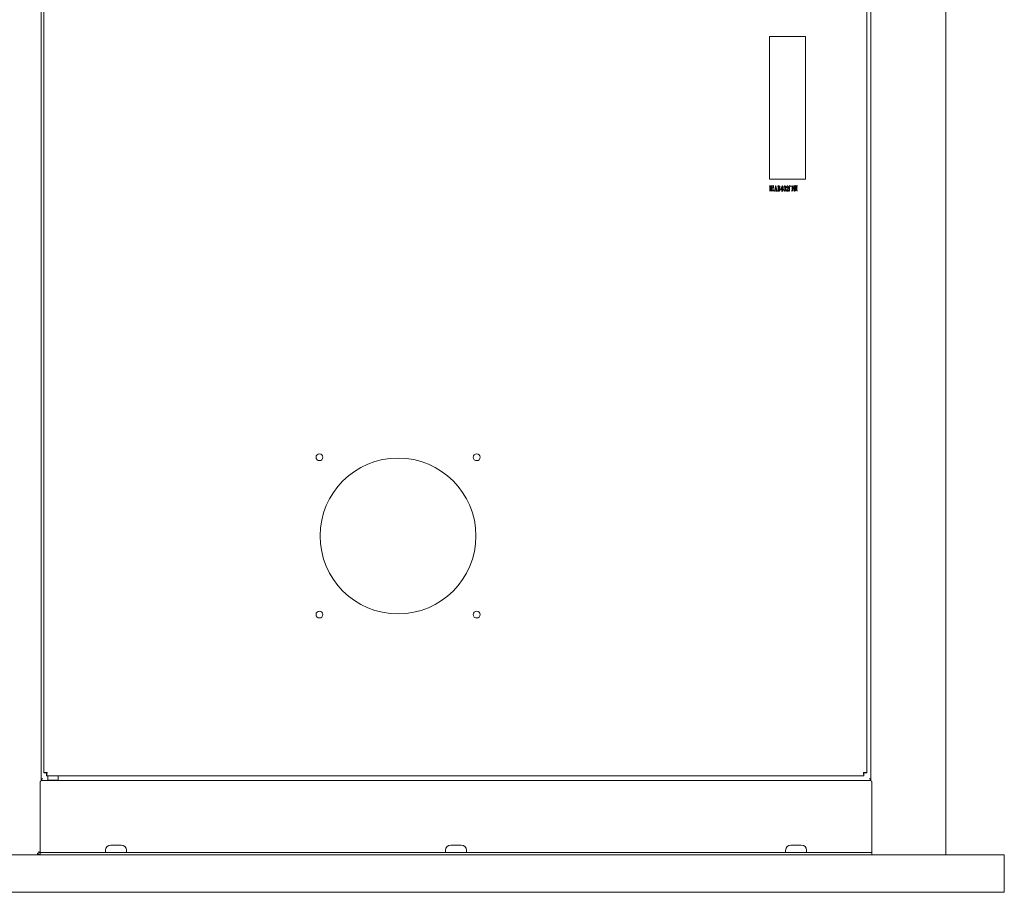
# Model space of a CAD drawing. Header units: millimetres. Extents: x 25069 to 61396, y 8621 to 21558.
# Tile 109 of 256: x 33497 to 34155, y 9423 to 10006. Entities that reach past the tile are written whole.
import ezdxf

# ---------------------------------------------------------------- set-up
doc = ezdxf.new("R2010")
doc.units = ezdxf.units.MM
doc.layers.add('200', color=7, linetype='Continuous', true_color=0xffffff)

msp = doc.modelspace()

# ---------------------------------------------------------------- linework, layer by layer
at = {"layer": '200', "color": 7, "linetype": 'Continuous', "lineweight": 13}
for p, q in [((33511.644, 10483.147), (33511.644, 9497.728)), ((33513.444, 10479.44), (33513.444, 9502.955)), ((34115.644, 10260.775), (34115.644, 9448.247)), ((34062.844, 9502.955), (34062.844, 10235.827)), ((34065.644, 9497.747), (33511.644, 9497.747)), ((33511.644, 9497.747), (34065.644, 9497.747)), ((33515.352, 9501.047), (34060.936, 9501.047)), ((33511.144, 9449.747), (33516.312, 9449.747)), ((34060.976, 9449.747), (34066.144, 9449.747)), ((34066.144, 9449.747), (34066.144, 9448.247)), ((34154.644, 9423.247), (34154.644, 9448.247))]:
    msp.add_line(p, q, dxfattribs=at)
at = {"layer": '200', "color": 7, "linetype": 'Continuous', "lineweight": 18}
for p, q in [((33511.644, 10483.147), (33511.644, 9497.729)), ((33513.444, 10479.44), (33513.444, 9502.954)), ((34115.644, 10260.776), (34115.644, 9448.247)), ((34062.844, 9502.954), (34062.844, 10235.826)), ((34065.644, 10237.71), (34065.644, 9497.729)), ((33997.844, 9899.247), (33997.844, 9994.247)), ((33997.844, 9994.247), (34021.844, 9994.247)), ((34021.844, 9994.247), (34021.844, 9899.247)), ((34021.844, 9899.247), (33997.844, 9899.247)), ((33998.107, 9894.521), (33998.001, 9894.673)), ((33998.001, 9894.673), (33999.189, 9894.673)), ((33998.177, 9894.169), (33998.342, 9894.034)), ((33998.342, 9894.034), (33998.542, 9894.034)), ((33998.342, 9893.933), (33998.342, 9892.791)), ((33998.542, 9893.933), (33998.342, 9893.933)), ((33998.342, 9892.69), (33998.342, 9892.455)), ((33998.342, 9892.455), (33999.189, 9892.455)), ((33999.189, 9892.354), (33998.342, 9892.354)), ((33998.342, 9892.354), (33998.342, 9891.716)), ((33998.542, 9894.572), (33998.389, 9894.572)), ((33998.542, 9894.034), (33998.542, 9894.572)), ((33998.683, 9894.572), (33998.683, 9894.034)), ((33998.848, 9894.572), (33998.683, 9894.572)), ((33998.683, 9894.034), (33998.848, 9894.034)), ((33998.848, 9893.933), (33998.683, 9893.933)), ((33998.848, 9894.034), (33998.848, 9894.572)), ((33998.848, 9893.077), (33998.848, 9893.933)), ((33999.518, 9894.572), (33998.989, 9894.572)), ((33998.989, 9894.572), (33998.989, 9894.034)), ((33998.989, 9894.034), (33999.177, 9894.034)), ((33999.189, 9893.933), (33998.989, 9893.933)), ((33998.989, 9893.933), (33998.989, 9893.161)), ((33999.189, 9892.825), (33999.024, 9892.825)), ((33999.071, 9893.009), (33999.189, 9893.009)), ((33999.177, 9894.034), (33999.259, 9894.185)), ((33999.189, 9894.673), (33999.33, 9894.874)), ((33999.189, 9893.009), (33999.189, 9893.933)), ((33999.189, 9892.455), (33999.189, 9892.825)), ((33999.189, 9891.716), (33999.189, 9892.354)), ((33999.259, 9894.185), (33999.424, 9893.984)), ((33999.33, 9894.874), (33999.518, 9894.572)), ((33999.424, 9893.984), (33999.342, 9893.883)), ((33999.636, 9894.521), (33999.53, 9894.673)), ((33999.53, 9894.673), (34000.353, 9894.673)), ((33999.577, 9893.614), (33999.741, 9893.463)), ((33999.741, 9893.463), (34000.377, 9893.463)), ((34000.377, 9893.362), (33999.741, 9893.362)), ((33999.741, 9893.362), (33999.741, 9891.816)), ((34000.377, 9894.572), (33999.918, 9894.572)), ((34000.353, 9894.673), (34000.435, 9894.824)), ((34000.377, 9893.463), (34000.377, 9894.572)), ((34000.377, 9893.127), (34000.377, 9893.362)), ((34000.541, 9893.228), (34000.377, 9893.127)), ((34000.435, 9894.824), (34000.612, 9894.622)), ((34000.612, 9894.622), (34000.529, 9894.521)), ((34000.553, 9892.337), (34000.612, 9892.337)), ((34001.403, 9891.536), (34001.946, 9894.579)), ((34001.682, 9892.471), (34001.557, 9891.715)), ((34002.308, 9892.471), (34001.682, 9892.471)), ((34002.002, 9894.241), (34001.71, 9892.59)), ((34001.71, 9892.59), (34002.295, 9892.59)), ((34001.946, 9894.579), (34002.155, 9894.679)), ((34002.016, 9894.241), (34002.002, 9894.241)), ((34002.295, 9892.59), (34002.016, 9894.241)), ((34002.155, 9894.679), (34002.684, 9891.536)), ((34002.448, 9891.596), (34002.308, 9892.471)), ((34003.365, 9894.48), (34003.365, 9894.599)), ((34003.365, 9894.599), (34004.173, 9894.599)), ((34003.449, 9894.48), (34003.365, 9894.48)), ((34003.574, 9891.476), (34003.574, 9894.321)), ((34003.797, 9894.321), (34003.797, 9893.088)), ((34003.797, 9893.088), (34004.159, 9893.088)), ((34004.117, 9892.968), (34003.797, 9892.968)), ((34003.797, 9892.968), (34003.797, 9891.476)), ((34004.089, 9894.48), (34003.922, 9894.48)), ((34005.382, 9892.332), (34006.399, 9894.639)), ((34005.382, 9892.232), (34005.382, 9892.332)), ((34006.315, 9892.232), (34005.382, 9892.232)), ((34006.301, 9894.156), (34005.507, 9892.352)), ((34005.507, 9892.352), (34006.315, 9892.352)), ((34006.315, 9894.156), (34006.301, 9894.156)), ((34006.315, 9892.352), (34006.315, 9894.156)), ((34006.315, 9891.576), (34006.315, 9892.232)), ((34006.399, 9894.639), (34006.538, 9894.639)), ((34006.538, 9894.639), (34006.538, 9892.352)), ((34006.538, 9892.352), (34006.914, 9892.352)), ((34006.914, 9892.232), (34006.538, 9892.232)), ((34006.538, 9892.232), (34006.538, 9891.576)), ((34006.914, 9892.352), (34006.914, 9892.232)), ((34010.53, 9892.053), (34010.614, 9892.053)), ((34010.614, 9892.053), (34010.53, 9891.198)), ((34011.058, 9894.303), (34011.34, 9894.101)), ((34011.34, 9894.101), (34011.246, 9893.984)), ((34011.246, 9893.984), (34011.246, 9891.783)), ((34011.269, 9894.975), (34011.293, 9895.009)), ((34012.069, 9894.404), (34011.963, 9894.555)), ((34011.963, 9894.555), (34012.975, 9894.555)), ((34012.998, 9894.454), (34012.351, 9894.454)), ((34012.975, 9894.555), (34013.057, 9894.723)), ((34012.998, 9891.8), (34012.998, 9894.454)), ((34013.057, 9894.723), (34013.269, 9894.505)), ((34013.269, 9894.505), (34013.175, 9894.387)), ((34013.175, 9894.387), (34013.175, 9891.716)), ((34013.748, 9893.144), (34013.713, 9893.177)), ((34013.83, 9892.673), (34013.724, 9892.825)), ((34013.724, 9892.825), (34014.195, 9892.825)), ((34014.195, 9893.497), (34013.971, 9893.497)), ((34014.007, 9893.597), (34014.524, 9893.597)), ((34014.195, 9892.724), (34014.113, 9892.724)), ((34014.195, 9892.825), (34014.195, 9893.497)), ((34014.195, 9891.867), (34014.195, 9892.724)), ((34014.207, 9894.992), (34014.465, 9894.79)), ((34014.901, 9894.152), (34014.207, 9894.152)), ((34014.23, 9894.253), (34014.559, 9894.253)), ((34014.842, 9893.497), (34014.36, 9893.497)), ((34014.36, 9893.497), (34014.36, 9892.825)), ((34014.36, 9892.825), (34014.548, 9892.825)), ((34014.889, 9892.724), (34014.36, 9892.724)), ((34014.36, 9892.724), (34014.36, 9891.816)), ((34014.36, 9891.816), (34014.818, 9892.186)), ((34014.524, 9893.597), (34014.654, 9893.782)), ((34014.548, 9892.825), (34014.701, 9893.009)), ((34014.559, 9894.253), (34014.701, 9894.454)), ((34014.654, 9893.782), (34014.842, 9893.497)), ((34014.701, 9894.454), (34014.901, 9894.152)), ((34014.701, 9893.009), (34014.889, 9892.724)), ((34014.818, 9892.186), (34014.853, 9892.136)), ((34014.901, 9894.723), (34014.924, 9894.773)), ((34014.995, 9893.933), (34015.171, 9893.732)), ((34015.159, 9892.152), (34014.995, 9892.035)), ((34016.018, 9893.631), (34015.159, 9893.631)), ((34015.159, 9893.631), (34015.159, 9892.152)), ((34015.171, 9893.732), (34015.5, 9893.732)), ((34015.489, 9895.025), (34015.771, 9894.857)), ((34015.5, 9893.396), (34015.771, 9893.228)), ((34015.771, 9894.857), (34015.665, 9894.74)), ((34015.665, 9894.74), (34015.665, 9893.732)), ((34015.665, 9893.732), (34015.994, 9893.732)), ((34015.771, 9893.228), (34015.677, 9893.093)), ((34015.83, 9893.933), (34015.783, 9893.967)), ((34015.994, 9893.732), (34016.065, 9893.9)), ((34016.018, 9892.068), (34016.018, 9893.631)), ((34016.182, 9892.186), (34016.018, 9892.068)), ((34016.065, 9893.9), (34016.265, 9893.715)), ((34016.077, 9894.807), (34016.3, 9894.589)), ((34016.265, 9893.715), (34016.171, 9893.597)), ((33998.342, 9891.262), (33998.177, 9891.178)), ((33998.342, 9891.716), (33999.189, 9891.716)), ((33999.189, 9891.615), (33998.342, 9891.615)), ((33998.342, 9891.615), (33998.342, 9891.262)), ((33999.189, 9891.195), (33999.189, 9891.615)), ((33999.353, 9891.312), (33999.189, 9891.195)), ((34000.494, 9891.346), (33999.883, 9891.346)), ((33999.93, 9891.531), (34000.4, 9891.531)), ((34001.209, 9891.198), (34001.209, 9891.317)), ((34001.209, 9891.317), (34001.25, 9891.317)), ((34001.724, 9891.198), (34001.209, 9891.198)), ((34001.682, 9891.317), (34001.724, 9891.317)), ((34001.724, 9891.317), (34001.724, 9891.198)), ((34002.295, 9891.198), (34002.295, 9891.317)), ((34002.295, 9891.317), (34002.35, 9891.317)), ((34002.893, 9891.198), (34002.295, 9891.198)), ((34002.851, 9891.317), (34002.893, 9891.317)), ((34002.893, 9891.317), (34002.893, 9891.198)), ((34003.337, 9891.198), (34003.337, 9891.317)), ((34003.337, 9891.317), (34003.449, 9891.317)), ((34004.214, 9891.198), (34003.337, 9891.198)), ((34003.922, 9891.317), (34004.173, 9891.317)), ((34005.953, 9891.198), (34005.953, 9891.317)), ((34005.953, 9891.317), (34006.106, 9891.317)), ((34006.872, 9891.198), (34005.953, 9891.198)), ((34006.747, 9891.317), (34006.872, 9891.317)), ((34006.872, 9891.317), (34006.872, 9891.198)), ((34009.236, 9891.198), (34009.236, 9891.457)), ((34010.53, 9891.198), (34009.236, 9891.198)), ((34009.389, 9891.496), (34010.21, 9891.496)), ((34011.258, 9891.296), (34011.058, 9891.178)), ((34012.504, 9891.581), (34012.504, 9891.648)), ((34014.277, 9891.363), (34014.136, 9891.615)), ((34014.454, 9891.128), (34014.442, 9891.178)), ((34015.665, 9891.917), (34015.677, 9891.984)), ((34065.644, 9497.747), (33511.644, 9497.747)), ((33514.944, 9502.954), (33513.444, 9502.954)), ((33515.351, 9502.547), (33515.351, 9501.047)), ((33515.351, 9501.047), (34060.937, 9501.047)), ((33516.144, 9501.047), (33516.144, 9498.047)), ((33523.144, 9498.047), (33516.144, 9498.047)), ((33517.144, 9498.047), (33517.144, 9497.747)), ((33522.144, 9497.747), (33522.144, 9498.047)), ((33523.144, 9498.047), (33523.144, 9501.047)), ((34060.937, 9502.547), (34060.937, 9501.047)), ((34061.344, 9502.954), (34062.844, 9502.954)), ((33511.144, 9495.247), (33511.144, 9497.084)), ((33511.144, 9451.247), (33511.144, 9495.247)), ((34066.144, 9497.084), (34066.144, 9495.247)), ((34066.144, 9495.247), (34066.144, 9451.247)), ((33558.144, 9454.747), (33565.144, 9454.747)), ((33785.144, 9454.747), (33792.144, 9454.747)), ((34012.144, 9454.747), (34019.144, 9454.747)), ((34124.644, 9448.247), (32604.644, 9448.247)), ((33509.244, 9449.286), (33509.244, 9448.579)), ((33509.444, 9449.286), (33509.244, 9449.286)), ((33509.244, 9448.579), (33511.144, 9448.579)), ((33510.144, 9449.947), (33510.144, 9450.447)), ((33511.144, 9449.947), (33510.144, 9449.947)), ((33510.144, 9449.369), (33510.144, 9449.947)), ((33511.144, 9449.765), (33510.144, 9449.765)), ((33510.644, 9449.765), (33510.644, 9449.947)), ((33511.144, 9449.747), (33511.144, 9451.247)), ((33511.144, 9449.747), (33526.144, 9449.747)), ((33511.144, 9448.247), (33511.144, 9449.747)), ((34051.144, 9449.747), (33526.144, 9449.747)), ((33554.644, 9451.247), (33554.644, 9449.747)), ((33568.644, 9449.747), (33568.644, 9451.247)), ((33781.644, 9451.247), (33781.644, 9449.747)), ((33795.644, 9449.747), (33795.644, 9451.247)), ((34008.644, 9451.247), (34008.644, 9449.747)), ((34022.644, 9449.747), (34022.644, 9451.247)), ((34051.144, 9449.747), (34066.144, 9449.747)), ((34066.144, 9449.747), (34066.144, 9451.247)), ((34066.144, 9449.747), (34066.144, 9448.247)), ((34124.644, 9448.247), (34154.644, 9448.247)), ((34154.644, 9448.247), (34154.644, 9423.247)), ((32604.644, 9423.247), (34124.644, 9423.247)), ((34124.644, 9423.247), (34154.644, 9423.247))]:
    msp.add_line(p, q, dxfattribs=at)
for centre, radius in [((33697.444, 9713.547), 2.25), ((33802.444, 9713.547), 2.25), ((33749.944, 9661.047), 52), ((33697.444, 9608.547), 2.25), ((33802.444, 9608.547), 2.25)]:
    msp.add_circle(centre, radius, dxfattribs=at)
for centre, start, end in [((33558.144, 9451.247), 90, 180), ((33565.144, 9451.247), 0, 90), ((33785.144, 9451.247), 90, 180), ((33792.144, 9451.247), 0, 90), ((34012.144, 9451.247), 90, 180), ((34019.144, 9451.247), 0, 90)]:
    msp.add_arc(centre, 3.5, start, end, dxfattribs=at)
msp.add_ellipse((33509.444, 9450.801), major_axis=(2.142, 0), ratio=0.7071068, start_param=4.712389, end_param=5.0452327, dxfattribs=at)
for points in [[(33998.389, 9894.572), (33998.236, 9894.572), (33998.107, 9894.521)], [(33998.189, 9892.656), (33998.189, 9893.614), (33998.177, 9894.169)], [(33998.177, 9891.178), (33998.189, 9891.699), (33998.189, 9892.656)], [(33998.683, 9893.933), (33998.683, 9893.043), (33998.342, 9892.69)], [(33998.342, 9892.791), (33998.542, 9893.127), (33998.542, 9893.933)], [(33999.024, 9892.825), (33998.836, 9892.825), (33998.848, 9893.077)], [(33998.989, 9893.161), (33998.989, 9893.009), (33999.071, 9893.009)], [(33999.342, 9893.883), (33999.342, 9891.833), (33999.353, 9891.312)], [(33999.589, 9891.749), (33999.589, 9893.228), (33999.577, 9893.614)], [(33999.918, 9894.572), (33999.765, 9894.572), (33999.636, 9894.521)], [(34000.518, 9891.699), (34000.541, 9891.867), (34000.553, 9892.337)], [(34000.529, 9894.521), (34000.529, 9893.648), (34000.541, 9893.228)], [(34000.612, 9892.337), (34000.612, 9891.984), (34000.635, 9891.8)], [(34003.546, 9894.44), (34003.518, 9894.48), (34003.449, 9894.48)], [(34003.574, 9894.321), (34003.574, 9894.4), (34003.546, 9894.44)], [(34003.831, 9894.44), (34003.797, 9894.4), (34003.797, 9894.321)], [(34003.922, 9894.48), (34003.866, 9894.48), (34003.831, 9894.44)], [(34004.451, 9894.331), (34004.312, 9894.48), (34004.089, 9894.48)], [(34004.535, 9892.759), (34004.395, 9892.968), (34004.117, 9892.968)], [(34004.159, 9893.088), (34004.312, 9893.088), (34004.451, 9893.267)], [(34004.173, 9894.599), (34004.507, 9894.599), (34004.667, 9894.41)], [(34004.743, 9893.366), (34004.66, 9893.187), (34004.395, 9893.048)], [(34004.395, 9893.048), (34004.716, 9892.909), (34004.827, 9892.65)], [(34004.59, 9893.824), (34004.59, 9894.182), (34004.451, 9894.331)], [(34004.451, 9893.267), (34004.59, 9893.446), (34004.59, 9893.824)], [(34004.674, 9892.113), (34004.674, 9892.551), (34004.535, 9892.759)], [(34004.541, 9891.526), (34004.674, 9891.735), (34004.674, 9892.113)], [(34004.667, 9894.41), (34004.827, 9894.221), (34004.827, 9893.824)], [(34004.827, 9893.824), (34004.827, 9893.545), (34004.743, 9893.366)], [(34004.938, 9892.073), (34004.938, 9891.675), (34004.743, 9891.437)], [(34004.827, 9892.65), (34004.938, 9892.391), (34004.938, 9892.073)], [(34007.358, 9892.909), (34007.358, 9893.684), (34007.559, 9894.162)], [(34007.566, 9891.616), (34007.358, 9892.073), (34007.358, 9892.909)], [(34007.559, 9894.162), (34007.761, 9894.639), (34008.082, 9894.639)], [(34007.754, 9894.052), (34007.622, 9893.625), (34007.622, 9892.909)], [(34007.622, 9892.909), (34007.622, 9892.153), (34007.754, 9891.735)], [(34008.082, 9894.48), (34007.887, 9894.48), (34007.754, 9894.052)], [(34008.082, 9894.639), (34008.388, 9894.639), (34008.59, 9894.182)], [(34008.416, 9894.052), (34008.304, 9894.48), (34008.082, 9894.48)], [(34008.409, 9891.735), (34008.527, 9892.153), (34008.527, 9892.909)], [(34008.527, 9892.909), (34008.527, 9893.625), (34008.416, 9894.052)], [(34008.59, 9894.182), (34008.792, 9893.724), (34008.792, 9892.909)], [(34008.792, 9892.909), (34008.792, 9892.093), (34008.59, 9891.626)], [(34009.277, 9893.784), (34009.277, 9894.201), (34009.486, 9894.42)], [(34009.326, 9893.555), (34009.277, 9893.625), (34009.277, 9893.784)], [(34009.458, 9893.485), (34009.375, 9893.485), (34009.326, 9893.555)], [(34009.563, 9893.535), (34009.528, 9893.485), (34009.458, 9893.485)], [(34009.465, 9891.914), (34009.625, 9892.193), (34009.89, 9892.57)], [(34009.486, 9894.42), (34009.695, 9894.639), (34009.932, 9894.639)], [(34009.618, 9894.371), (34009.5, 9894.241), (34009.5, 9894.042)], [(34009.5, 9894.042), (34009.5, 9893.923), (34009.556, 9893.843)], [(34009.556, 9893.843), (34009.598, 9893.764), (34009.598, 9893.684)], [(34009.598, 9893.684), (34009.598, 9893.585), (34009.563, 9893.535)], [(34009.904, 9894.5), (34009.737, 9894.5), (34009.618, 9894.371)], [(34010.266, 9892.869), (34009.862, 9892.312), (34009.646, 9891.964)], [(34009.89, 9892.57), (34010.127, 9892.909), (34010.238, 9893.207)], [(34010.238, 9894.311), (34010.127, 9894.5), (34009.904, 9894.5)], [(34009.932, 9894.639), (34010.266, 9894.639), (34010.426, 9894.4)], [(34010.349, 9893.764), (34010.349, 9894.122), (34010.238, 9894.311)], [(34010.238, 9893.207), (34010.349, 9893.505), (34010.349, 9893.764)], [(34010.51, 9893.326), (34010.433, 9893.088), (34010.266, 9892.869)], [(34010.419, 9891.636), (34010.503, 9891.775), (34010.53, 9892.053)], [(34010.426, 9894.4), (34010.586, 9894.162), (34010.586, 9893.804)], [(34010.586, 9893.804), (34010.586, 9893.565), (34010.51, 9893.326)], [(34011.07, 9892.665), (34011.07, 9893.866), (34011.058, 9894.303)], [(34011.058, 9891.178), (34011.07, 9891.464), (34011.07, 9892.665)], [(34011.528, 9894.353), (34011.481, 9894.605), (34011.269, 9894.975)], [(34011.293, 9895.009), (34011.646, 9894.757), (34011.681, 9894.656)], [(34011.716, 9894.488), (34011.716, 9894.387), (34011.669, 9894.286)], [(34011.681, 9894.656), (34011.716, 9894.555), (34011.716, 9894.488)], [(34012.351, 9894.454), (34012.199, 9894.454), (34012.069, 9894.404)], [(34013.713, 9893.177), (34014.042, 9893.849), (34014.207, 9894.992)], [(34013.971, 9893.497), (34013.889, 9893.329), (34013.748, 9893.144)], [(34014.113, 9892.724), (34013.96, 9892.724), (34013.83, 9892.673)], [(34014.207, 9894.152), (34014.101, 9893.849), (34014.007, 9893.597)], [(34014.324, 9894.555), (34014.277, 9894.421), (34014.23, 9894.253)], [(34014.853, 9892.136), (34014.348, 9891.564), (34014.277, 9891.363)], [(34014.465, 9894.79), (34014.371, 9894.689), (34014.324, 9894.555)], [(34015.147, 9894.118), (34015.1, 9894.387), (34014.901, 9894.723)], [(34014.924, 9894.773), (34015.206, 9894.521), (34015.265, 9894.421)], [(34015.006, 9892.959), (34015.006, 9893.379), (34014.995, 9893.933)], [(34014.995, 9892.035), (34015.006, 9892.539), (34015.006, 9892.959)], [(34015.212, 9891.648), (34015.418, 9891.9), (34015.471, 9892.304)], [(34015.265, 9894.421), (34015.324, 9894.32), (34015.324, 9894.236)], [(34015.324, 9894.236), (34015.324, 9894.135), (34015.283, 9894.043)], [(34015.63, 9892.262), (34015.583, 9891.85), (34015.33, 9891.556)], [(34015.471, 9892.304), (34015.524, 9892.707), (34015.5, 9893.396)], [(34015.5, 9893.732), (34015.5, 9894.74), (34015.489, 9895.025)], [(34015.677, 9893.093), (34015.677, 9892.673), (34015.63, 9892.262)], [(34015.783, 9893.967), (34015.947, 9894.303), (34016.077, 9894.807)], [(34016.112, 9894.387), (34016.018, 9894.219), (34015.83, 9893.933)], [(34016.3, 9894.589), (34016.194, 9894.538), (34016.112, 9894.387)], [(34016.171, 9893.597), (34016.171, 9892.522), (34016.182, 9892.186)], [(33999.883, 9891.346), (33999.577, 9891.312), (33999.589, 9891.749)], [(33999.741, 9891.816), (33999.741, 9891.514), (33999.93, 9891.531)], [(34000.4, 9891.531), (34000.494, 9891.531), (34000.518, 9891.699)], [(34000.765, 9891.581), (34000.682, 9891.329), (34000.494, 9891.346)], [(34000.635, 9891.8), (34000.659, 9891.615), (34000.765, 9891.581)], [(34001.25, 9891.317), (34001.306, 9891.317), (34001.348, 9891.367)], [(34001.348, 9891.367), (34001.39, 9891.417), (34001.403, 9891.536)], [(34001.557, 9891.715), (34001.543, 9891.616), (34001.543, 9891.556)], [(34001.543, 9891.556), (34001.543, 9891.476), (34001.564, 9891.397)], [(34001.564, 9891.397), (34001.584, 9891.317), (34001.682, 9891.317)], [(34002.35, 9891.317), (34002.434, 9891.317), (34002.448, 9891.367)], [(34002.462, 9891.457), (34002.462, 9891.536), (34002.448, 9891.596)], [(34002.448, 9891.367), (34002.462, 9891.417), (34002.462, 9891.457)], [(34002.684, 9891.536), (34002.712, 9891.417), (34002.754, 9891.367)], [(34002.754, 9891.367), (34002.796, 9891.317), (34002.851, 9891.317)], [(34003.449, 9891.317), (34003.518, 9891.317), (34003.546, 9891.357)], [(34003.546, 9891.357), (34003.574, 9891.397), (34003.574, 9891.476)], [(34003.797, 9891.476), (34003.797, 9891.397), (34003.831, 9891.357)], [(34003.831, 9891.357), (34003.866, 9891.317), (34003.922, 9891.317)], [(34004.173, 9891.317), (34004.409, 9891.317), (34004.541, 9891.526)], [(34004.743, 9891.437), (34004.548, 9891.198), (34004.214, 9891.198)], [(34006.106, 9891.317), (34006.218, 9891.317), (34006.266, 9891.377)], [(34006.266, 9891.377), (34006.315, 9891.437), (34006.315, 9891.576)], [(34006.538, 9891.576), (34006.538, 9891.437), (34006.593, 9891.377)], [(34006.593, 9891.377), (34006.649, 9891.317), (34006.747, 9891.317)], [(34008.082, 9891.158), (34007.775, 9891.158), (34007.566, 9891.616)], [(34007.754, 9891.735), (34007.887, 9891.317), (34008.082, 9891.317)], [(34008.082, 9891.317), (34008.29, 9891.317), (34008.409, 9891.735)], [(34008.59, 9891.626), (34008.388, 9891.158), (34008.082, 9891.158)], [(34009.236, 9891.457), (34009.305, 9891.636), (34009.465, 9891.914)], [(34009.646, 9891.964), (34009.43, 9891.616), (34009.389, 9891.496)], [(34010.21, 9891.496), (34010.335, 9891.496), (34010.419, 9891.636)], [(34011.246, 9891.783), (34011.246, 9891.497), (34011.258, 9891.296)], [(34012.504, 9891.648), (34012.74, 9891.615), (34012.869, 9891.598)], [(34012.892, 9891.178), (34012.881, 9891.464), (34012.504, 9891.581)], [(34012.869, 9891.598), (34012.998, 9891.581), (34012.998, 9891.8)], [(34013.175, 9891.716), (34013.198, 9891.312), (34012.892, 9891.178)], [(34014.136, 9891.615), (34014.195, 9891.716), (34014.195, 9891.867)], [(34014.442, 9891.178), (34015.006, 9891.396), (34015.212, 9891.648)], [(34015.33, 9891.556), (34015.077, 9891.262), (34014.454, 9891.128)], [(34016.265, 9891.312), (34016.135, 9891.548), (34015.665, 9891.917)], [(34015.677, 9891.984), (34016.288, 9891.716), (34016.371, 9891.581)], [(34016.371, 9891.581), (34016.453, 9891.447), (34016.429, 9891.312)]]:
    msp.add_open_spline(points, degree=2, dxfattribs=at)
for points, degree, knots in [([(34011.599, 9894.185), (34011.587, 9894.186), (34011.566, 9894.207), (34011.54, 9894.27), (34011.528, 9894.353)], 2, [0, 0, 0, 0.25, 0.5, 1, 1, 1]), ([(34011.669, 9894.286), (34011.646, 9894.235), (34011.619, 9894.197), (34011.608, 9894.188), (34011.603, 9894.186), (34011.6, 9894.185), (34011.599, 9894.185)], 2, [0, 0, 0, 0.5, 0.75, 0.875, 0.9375, 1, 1, 1]), ([(34015.218, 9893.95), (34015.206, 9893.95), (34015.185, 9893.972), (34015.159, 9894.035), (34015.147, 9894.118)], 2, [0, 0, 0, 0.25, 0.5, 1, 1, 1]), ([(34015.283, 9894.043), (34015.262, 9893.996), (34015.238, 9893.961), (34015.227, 9893.953), (34015.222, 9893.951), (34015.22, 9893.95), (34015.218, 9893.95)], 2, [0, 0, 0, 0.5, 0.75, 0.875, 0.9375, 1, 1, 1]), ([(34016.371, 9891.178), (34016.364, 9891.178), (34016.351, 9891.186), (34016.337, 9891.199), (34016.3, 9891.246), (34016.265, 9891.312)], 2, [0, 0, 0, 0.18, 0.3, 0.5, 1, 1, 1]), ([(34016.429, 9891.312), (34016.418, 9891.244), (34016.395, 9891.194), (34016.383, 9891.182), (34016.377, 9891.179), (34016.373, 9891.178), (34016.371, 9891.178)], 2, [0, 0, 0, 0.5, 0.75, 0.875, 0.9375, 1, 1, 1]), ([(33511.644, 9497.729), (33511.644, 9497.721), (33511.641, 9497.71), (33511.628, 9497.682), (33511.619, 9497.666), (33511.595, 9497.627), (33511.58, 9497.606), (33511.558, 9497.576), (33511.553, 9497.569), (33511.544, 9497.557), (33511.529, 9497.537), (33511.513, 9497.517), (33511.457, 9497.447), (33511.404, 9497.383), (33511.328, 9497.294), (33511.313, 9497.276), (33511.281, 9497.239), (33511.232, 9497.183), (33511.18, 9497.124), (33511.144, 9497.084)], 3, [0, 0, 0, 0, 0.125, 0.125, 0.25, 0.25, 0.375, 0.375, 0.40625, 0.40625, 0.4375, 0.5, 0.5, 0.75, 0.75, 0.8125, 0.8125, 0.875, 1, 1, 1, 1]), ([(33512.644, 9499.247), (33512.637, 9499.239), (33512.63, 9499.23), (33512.616, 9499.213), (33512.595, 9499.187), (33512.573, 9499.161), (33512.531, 9499.109), (33512.503, 9499.075), (33512.42, 9498.972), (33512.365, 9498.904), (33512.283, 9498.803), (33512.256, 9498.769), (33512.203, 9498.702), (33512.176, 9498.668), (33512.098, 9498.569), (33512.048, 9498.504), (33511.952, 9498.378), (33511.907, 9498.317), (33511.854, 9498.242), (33511.844, 9498.228), (33511.824, 9498.199), (33511.814, 9498.184), (33511.786, 9498.142), (33511.768, 9498.115), (33511.736, 9498.062), (33511.721, 9498.037), (33511.701, 9498), (33511.695, 9497.989), (33511.684, 9497.965), (33511.678, 9497.954), (33511.664, 9497.922), (33511.657, 9497.902), (33511.647, 9497.865), (33511.644, 9497.848), (33511.644, 9497.833)], 3, [0, 0, 0, 0, 0.015625, 0.015625, 0.03125, 0.0625, 0.0625, 0.125, 0.125, 0.25, 0.25, 0.3125, 0.3125, 0.375, 0.375, 0.5, 0.5, 0.625, 0.625, 0.65625, 0.65625, 0.6875, 0.6875, 0.75, 0.75, 0.8125, 0.8125, 0.84375, 0.84375, 0.875, 0.875, 0.9375, 0.9375, 1, 1, 1, 1]), ([(33515.644, 9503.247), (33515.572, 9503.241), (33515.501, 9503.235), (33515.393, 9503.226), (33515.357, 9503.223), (33515.285, 9503.217), (33515.249, 9503.214), (33515.072, 9503.198), (33514.935, 9503.186), (33514.769, 9503.171), (33514.736, 9503.168), (33514.671, 9503.162), (33514.639, 9503.159), (33514.543, 9503.15), (33514.481, 9503.144), (33514.302, 9503.125), (33514.191, 9503.113), (33514.076, 9503.099), (33514.063, 9503.098), (33514.038, 9503.095), (33514.026, 9503.093), (33513.989, 9503.089), (33513.966, 9503.086), (33513.897, 9503.076), (33513.812, 9503.064), (33513.701, 9503.046), (33513.64, 9503.034), (33513.584, 9503.022), (33513.56, 9503.016), (33513.518, 9503.003), (33513.483, 9502.991), (33513.462, 9502.979), (33513.451, 9502.97), (33513.448, 9502.967), (33513.445, 9502.961), (33513.444, 9502.958), (33513.444, 9502.954)], 3, [0, 0, 0, 0, 0.0625, 0.0625, 0.09375, 0.09375, 0.125, 0.125, 0.25, 0.25, 0.28125, 0.28125, 0.3125, 0.3125, 0.375, 0.375, 0.5, 0.5, 0.515625, 0.515625, 0.53125, 0.53125, 0.5625, 0.5625, 0.625, 0.6875, 0.75, 0.75, 0.8125, 0.8125, 0.875, 0.9375, 0.9375, 0.96875, 0.96875, 1, 1, 1, 1]), ([(33515.644, 9503.247), (33515.632, 9503.244), (33515.621, 9503.241), (33515.598, 9503.235), (33515.564, 9503.226), (33515.507, 9503.211), (33515.463, 9503.199), (33515.43, 9503.19), (33515.419, 9503.186), (33515.398, 9503.18), (33515.387, 9503.177), (33515.334, 9503.162), (33515.293, 9503.15), (33515.236, 9503.132), (33515.218, 9503.125), (33515.182, 9503.113), (33515.165, 9503.107), (33515.116, 9503.089), (33515.087, 9503.076), (33515.049, 9503.058), (33515.038, 9503.052), (33515.016, 9503.04), (33515.006, 9503.034), (33514.98, 9503.015), (33514.966, 9503.003), (33514.953, 9502.985), (33514.95, 9502.979), (33514.946, 9502.97), (33514.945, 9502.967), (33514.944, 9502.961), (33514.944, 9502.958), (33514.944, 9502.954)], 3, [0, 0, 0, 0, 0.03125, 0.03125, 0.0625, 0.125, 0.1875, 0.1875, 0.21875, 0.21875, 0.25, 0.25, 0.375, 0.375, 0.4375, 0.4375, 0.5, 0.5, 0.625, 0.625, 0.6875, 0.6875, 0.75, 0.75, 0.875, 0.875, 0.9375, 0.9375, 0.96875, 0.96875, 1, 1, 1, 1]), ([(33515.351, 9502.547), (33515.354, 9502.547), (33515.357, 9502.548), (33515.363, 9502.549), (33515.373, 9502.551), (33515.388, 9502.56), (33515.4, 9502.571), (33515.409, 9502.581), (33515.412, 9502.584), (33515.418, 9502.592), (33515.421, 9502.596), (33515.437, 9502.618), (33515.449, 9502.64), (33515.467, 9502.678), (33515.473, 9502.691), (33515.485, 9502.721), (33515.491, 9502.736), (33515.51, 9502.785), (33515.522, 9502.821), (33515.54, 9502.877), (33515.546, 9502.897), (33515.559, 9502.937), (33515.565, 9502.958), (33515.583, 9503.022), (33515.595, 9503.066), (33515.613, 9503.133), (33515.619, 9503.156), (33515.629, 9503.19), (33515.632, 9503.202), (33515.638, 9503.225), (33515.641, 9503.236), (33515.644, 9503.247)], 3, [0, 0, 0, 0, 0.03125, 0.03125, 0.0625, 0.125, 0.1875, 0.1875, 0.21875, 0.21875, 0.25, 0.25, 0.375, 0.375, 0.4375, 0.4375, 0.5, 0.5, 0.625, 0.625, 0.6875, 0.6875, 0.75, 0.75, 0.875, 0.875, 0.9375, 0.9375, 0.96875, 0.96875, 1, 1, 1, 1]), ([(33515.351, 9501.047), (33515.357, 9501.047), (33515.369, 9501.054), (33515.382, 9501.075), (33515.391, 9501.097), (33515.394, 9501.105), (33515.4, 9501.122), (33515.403, 9501.132), (33515.412, 9501.163), (33515.424, 9501.211), (33515.436, 9501.273), (33515.446, 9501.324), (33515.449, 9501.342), (33515.455, 9501.379), (33515.458, 9501.399), (33515.473, 9501.499), (33515.485, 9501.59), (33515.501, 9501.717), (33515.505, 9501.756), (33515.51, 9501.797), (33515.513, 9501.824), (33515.514, 9501.838), (33515.522, 9501.908), (33515.528, 9501.966), (33515.546, 9502.145), (33515.559, 9502.272), (33515.572, 9502.422), (33515.574, 9502.439), (33515.577, 9502.473), (33515.578, 9502.49), (33515.583, 9502.541), (33515.586, 9502.575), (33515.595, 9502.679), (33515.607, 9502.818), (33515.626, 9503.031), (33515.638, 9503.175), (33515.644, 9503.247)], 3, [0, 0, 0, 0, 0.0625, 0.125, 0.125, 0.15625, 0.15625, 0.1875, 0.1875, 0.25, 0.3125, 0.3125, 0.34375, 0.34375, 0.375, 0.375, 0.5, 0.5, 0.53125, 0.546875, 0.546875, 0.5625, 0.5625, 0.625, 0.625, 0.75, 0.75, 0.765625, 0.765625, 0.78125, 0.78125, 0.8125, 0.8125, 0.875, 0.9375, 1, 1, 1, 1]), ([(34061.344, 9502.954), (34061.344, 9502.958), (34061.344, 9502.961), (34061.343, 9502.967), (34061.34, 9502.976), (34061.332, 9502.991), (34061.321, 9503.003), (34061.311, 9503.012), (34061.307, 9503.015), (34061.299, 9503.022), (34061.295, 9503.025), (34061.273, 9503.04), (34061.252, 9503.052), (34061.214, 9503.07), (34061.2, 9503.076), (34061.171, 9503.089), (34061.155, 9503.095), (34061.106, 9503.113), (34061.071, 9503.125), (34061.014, 9503.144), (34060.994, 9503.15), (34060.954, 9503.162), (34060.933, 9503.168), (34060.869, 9503.186), (34060.826, 9503.199), (34060.758, 9503.217), (34060.736, 9503.223), (34060.701, 9503.232), (34060.69, 9503.235), (34060.667, 9503.241), (34060.655, 9503.244), (34060.644, 9503.247)], 3, [0, 0, 0, 0, 0.03125, 0.03125, 0.0625, 0.125, 0.1875, 0.1875, 0.21875, 0.21875, 0.25, 0.25, 0.375, 0.375, 0.4375, 0.4375, 0.5, 0.5, 0.625, 0.625, 0.6875, 0.6875, 0.75, 0.75, 0.875, 0.875, 0.9375, 0.9375, 0.96875, 0.96875, 1, 1, 1, 1]), ([(34060.644, 9503.247), (34060.65, 9503.175), (34060.662, 9503.031), (34060.681, 9502.818), (34060.693, 9502.679), (34060.702, 9502.575), (34060.705, 9502.541), (34060.71, 9502.49), (34060.711, 9502.473), (34060.714, 9502.439), (34060.716, 9502.422), (34060.729, 9502.272), (34060.742, 9502.145), (34060.76, 9501.966), (34060.766, 9501.908), (34060.774, 9501.838), (34060.775, 9501.824), (34060.778, 9501.797), (34060.783, 9501.756), (34060.787, 9501.717), (34060.803, 9501.59), (34060.815, 9501.499), (34060.83, 9501.399), (34060.833, 9501.379), (34060.839, 9501.342), (34060.842, 9501.324), (34060.852, 9501.273), (34060.864, 9501.211), (34060.876, 9501.163), (34060.885, 9501.132), (34060.888, 9501.122), (34060.894, 9501.105), (34060.897, 9501.097), (34060.906, 9501.075), (34060.919, 9501.054), (34060.931, 9501.047), (34060.937, 9501.047)], 3, [0, 0, 0, 0, 0.0625, 0.125, 0.1875, 0.1875, 0.21875, 0.21875, 0.234375, 0.234375, 0.25, 0.25, 0.375, 0.375, 0.4375, 0.4375, 0.453125, 0.453125, 0.46875, 0.5, 0.5, 0.625, 0.625, 0.65625, 0.65625, 0.6875, 0.6875, 0.75, 0.8125, 0.8125, 0.84375, 0.84375, 0.875, 0.875, 0.9375, 1, 1, 1, 1]), ([(34062.844, 9502.954), (34062.844, 9502.958), (34062.843, 9502.961), (34062.84, 9502.965), (34062.839, 9502.967), (34062.837, 9502.97), (34062.829, 9502.978), (34062.805, 9502.991), (34062.753, 9503.009), (34062.704, 9503.022), (34062.662, 9503.031), (34062.648, 9503.034), (34062.617, 9503.04), (34062.601, 9503.043), (34062.55, 9503.052), (34062.476, 9503.064), (34062.391, 9503.076), (34062.322, 9503.086), (34062.298, 9503.089), (34062.262, 9503.093), (34062.25, 9503.095), (34062.224, 9503.098), (34062.212, 9503.099), (34062.097, 9503.113), (34061.986, 9503.125), (34061.807, 9503.144), (34061.746, 9503.15), (34061.65, 9503.159), (34061.617, 9503.162), (34061.552, 9503.168), (34061.519, 9503.171), (34061.353, 9503.186), (34061.216, 9503.198), (34061.039, 9503.214), (34061.003, 9503.217), (34060.932, 9503.223), (34060.896, 9503.226), (34060.788, 9503.235), (34060.716, 9503.241), (34060.644, 9503.247)], 3, [0, 0, 0, 0, 0.03125, 0.03125, 0.046875, 0.046875, 0.0625, 0.125, 0.1875, 0.25, 0.25, 0.28125, 0.28125, 0.3125, 0.3125, 0.375, 0.4375, 0.4375, 0.46875, 0.46875, 0.484375, 0.484375, 0.5, 0.5, 0.625, 0.625, 0.6875, 0.6875, 0.71875, 0.71875, 0.75, 0.75, 0.875, 0.875, 0.90625, 0.90625, 0.9375, 0.9375, 1, 1, 1, 1]), ([(34065.644, 9497.833), (34065.644, 9497.848), (34065.641, 9497.865), (34065.631, 9497.902), (34065.624, 9497.922), (34065.61, 9497.954), (34065.604, 9497.965), (34065.593, 9497.989), (34065.587, 9498), (34065.567, 9498.037), (34065.552, 9498.062), (34065.52, 9498.115), (34065.502, 9498.142), (34065.474, 9498.184), (34065.464, 9498.199), (34065.444, 9498.228), (34065.434, 9498.242), (34065.381, 9498.317), (34065.336, 9498.378), (34065.24, 9498.504), (34065.19, 9498.569), (34065.112, 9498.668), (34065.085, 9498.702), (34065.032, 9498.769), (34065.005, 9498.803), (34064.923, 9498.904), (34064.868, 9498.972), (34064.785, 9499.075), (34064.757, 9499.109), (34064.715, 9499.161), (34064.693, 9499.187), (34064.672, 9499.213), (34064.658, 9499.23), (34064.651, 9499.239), (34064.644, 9499.247)], 3, [0, 0, 0, 0, 0.0625, 0.0625, 0.125, 0.125, 0.15625, 0.15625, 0.1875, 0.1875, 0.25, 0.25, 0.3125, 0.3125, 0.34375, 0.34375, 0.375, 0.375, 0.5, 0.5, 0.625, 0.625, 0.6875, 0.6875, 0.75, 0.75, 0.875, 0.875, 0.9375, 0.9375, 0.96875, 0.984375, 0.984375, 1, 1, 1, 1]), ([(34066.144, 9497.084), (34066.072, 9497.165), (34066.006, 9497.24), (34065.916, 9497.345), (34065.887, 9497.379), (34065.848, 9497.427), (34065.835, 9497.443), (34065.81, 9497.473), (34065.798, 9497.488), (34065.764, 9497.53), (34065.744, 9497.557), (34065.709, 9497.605), (34065.694, 9497.626), (34065.676, 9497.655), (34065.67, 9497.664), (34065.661, 9497.681), (34065.657, 9497.689), (34065.647, 9497.71), (34065.644, 9497.721), (34065.644, 9497.729)], 3, [0, 0, 0, 0, 0.25, 0.25, 0.375, 0.375, 0.4375, 0.4375, 0.5, 0.5, 0.625, 0.625, 0.75, 0.75, 0.8125, 0.8125, 0.875, 0.875, 1, 1, 1, 1])]:
    msp.add_open_spline(points, degree=degree, knots=knots, dxfattribs=at)

doc.saveas('drawing.dxf')
